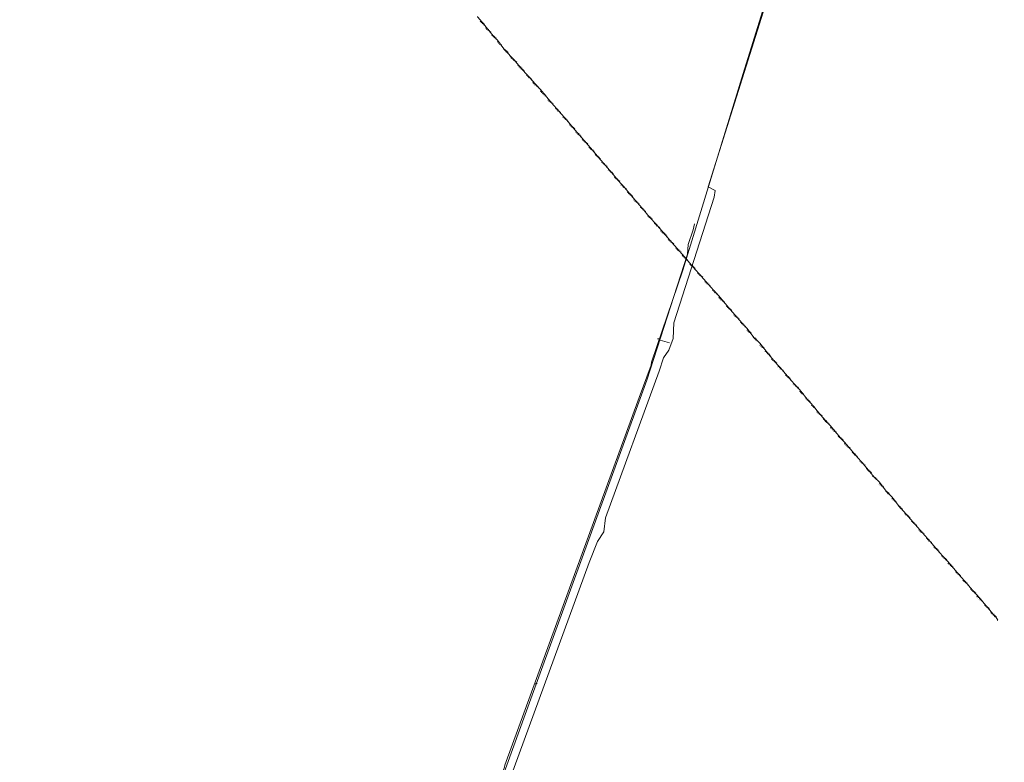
# Model space of a CAD drawing. Header units: metres. Extents: x 153662 to 158457, y 375113 to 377426.
# Tile 11 of 13: x 155513 to 156123, y 376502 to 376963. Entities that reach past the tile are written whole.
import ezdxf
from ezdxf.lldxf.tags import DXFTag

# ---------------------------------------------------------------- set-up
doc = ezdxf.new("R2010")
doc.units = ezdxf.units.M
for name, color, linetype, lineweight, true_color in [('B-OI-KL-BRANDSTOF_Orientatieverzoek_ppspipelines_0000576295-G', 40, 'KL-BRANDSTOF-N', 18, 0xffbf00), ('B-OI-KL-DATA_Orientatieverzoek_Eurofiber_0000560460-G', 3, 'KL-DATA-N', 18, 0x00ff00), ('B-OI-KL-DATA_Orientatieverzoek_KPN_0000546663-G', 3, 'KL-DATA-N', 18, 0x00ff00), ('B-OI-KL-ET_LS_Orientatieverzoek_Enexis_0000729946-G', 190, 'KL-LS-N', 18, 0x7f00ff)]:
    doc.layers.add(name, color=color, linetype=linetype, lineweight=lineweight, true_color=true_color)
doc.styles.get("Standard").update_dxf_attribs({"font": 'simplex.shx'})
tags = doc.linetypes.add('KL-BRANDSTOF-N', pattern='A,4,-0.5,[105,NLCS.SHX,S=0.5,R=0,X=0.75,Y=0],-2,4,-1,["B",Standard,S=1,R=0,X=-0.15,Y=-0.5],-1.5', length=13).pattern_tags.tags
tags[18] = DXFTag(74, 10)
tags = doc.linetypes.add('KL-DATA-N', pattern='A,4,-1,[101,NLCS.SHX,S=0.5,R=0,X=0,Y=0],-1,4,-1,["D",Standard,S=1,R=0,X=-0.25,Y=-0.5],-1.5', length=12.5).pattern_tags.tags
tags[18] = DXFTag(74, 10)
tags = doc.linetypes.add('KL-LS-N', pattern='A,4,-1,[103,NLCS.SHX,S=0.75,R=0,X=0,Y=0],-1,4,-1,["L",Standard,S=1,R=0,X=0,Y=-0.5],-2', length=13).pattern_tags.tags
tags[18] = DXFTag(74, 10)

msp = doc.modelspace()

# ---------------------------------------------------------------- linework, layer by layer
at = {"layer": 'B-OI-KL-BRANDSTOF_Orientatieverzoek_ppspipelines_0000576295-G', "flags": 128}
for points in [[(155803.7618, 376955.7018), (155798.094, 376962.7032), (155796.427, 376964.3702), (155796.7604, 376964.7036)], [(155798.4274, 376961.703), (155798.094, 376961.3696)], [(155798.4274, 376961.703), (155798.4274, 376962.0364)], [(155799.0942, 376961.0362), (155798.7608, 376961.3696), (155798.4274, 376961.703)], [(155799.0942, 376961.0362), (155798.7608, 376960.7028)], [(155799.761, 376960.3694), (155799.4276, 376960.036)], [(155799.761, 376960.3694), (155800.0944, 376960.7028)], [(155800.4278, 376959.7026), (155800.7612, 376960.036)], [(155800.4278, 376959.7026), (155800.4278, 376959.3692)], [(155801.7614, 376957.7022), (155801.428, 376957.3688)], [(155801.7614, 376957.7022), (155801.7614, 376958.0356)], [(155802.4282, 376957.0354), (155802.0948, 376957.3688), (155801.7614, 376957.7022)], [(155802.4282, 376957.0354), (155802.0948, 376956.702)], [(155803.095, 376956.3686), (155802.7616, 376956.0352)], [(155803.095, 376956.3686), (155803.4284, 376956.702)], [(155819.765, 376937.0314), (155812.7636, 376944.6996), (155808.7628, 376950.034), (155806.0956, 376952.7012), (155803.7618, 376955.7018), (155804.0952, 376956.0352)], [(155804.4286, 376955.035), (155804.0952, 376955.3684), (155803.7618, 376955.7018)], [(155804.4286, 376955.035), (155804.762, 376955.3684)], [(155804.4286, 376955.035), (155804.4286, 376954.7016)], [(155805.7622, 376953.0346), (155805.4288, 376952.7012)], [(155806.429, 376952.3678), (155806.0956, 376952.0344)], [(155806.429, 376952.3678), (155806.7624, 376952.7012)], [(155807.0958, 376951.701), (155806.7624, 376951.3676)], [(155807.0958, 376951.701), (155807.4292, 376952.0344)], [(155807.7626, 376951.0342), (155808.096, 376951.3676)], [(155807.7626, 376951.0342), (155807.7626, 376950.7008)], [(155809.0962, 376949.0338), (155809.0962, 376949.3672)], [(155809.0962, 376949.0338), (155808.7628, 376948.7004)], [(155809.763, 376948.367), (155809.4296, 376948.7004), (155809.0962, 376949.0338)], [(155809.763, 376948.367), (155809.4296, 376948.0336)], [(155810.4298, 376947.7002), (155810.0964, 376947.3668)], [(155810.4298, 376947.7002), (155810.7632, 376948.0336)], [(155811.0966, 376947.0334), (155811.43, 376947.3668)], [(155811.0966, 376947.0334), (155811.0966, 376946.7)], [(155813.097, 376944.3662), (155812.7636, 376944.0328)], [(155813.7638, 376943.6994), (155813.4304, 376943.366)], [(155813.7638, 376943.6994), (155814.0972, 376944.0328)], [(155814.4306, 376943.0326), (155814.764, 376943.366)], [(155814.4306, 376943.0326), (155814.0972, 376942.6992)], [(155815.0974, 376942.3658), (155815.4308, 376942.6992)], [(155815.0974, 376942.3658), (155815.0974, 376942.0324)], [(155817.0978, 376939.6986), (155816.7644, 376940.032)], [(155817.0978, 376939.6986), (155816.7644, 376939.3652)], [(155817.0978, 376939.6986), (155817.4312, 376939.6986)], [(155817.7646, 376939.0318), (155817.4312, 376938.6984)], [(155818.4314, 376938.365), (155818.098, 376938.0316)], [(155818.4314, 376938.365), (155818.7648, 376938.6984)], [(155819.0982, 376937.6982), (155818.7648, 376937.3648)], [(155819.0982, 376937.6982), (155819.4316, 376938.0316)], [(155824.4326, 376931.697), (155819.765, 376937.0314), (155820.0984, 376937.3648)], [(155820.4318, 376936.3646), (155820.0984, 376936.698), (155819.765, 376937.0314)], [(155820.4318, 376936.3646), (155820.7652, 376936.698)], [(155820.4318, 376936.3646), (155820.4318, 376936.0312)], [(155821.7654, 376934.3642), (155821.432, 376934.6976)], [(155821.7654, 376934.3642), (155821.432, 376934.0308)], [(155821.7654, 376934.3642), (155822.0988, 376934.3642)], [(155822.4322, 376933.6974), (155822.0988, 376933.364)], [(155823.099, 376933.0306), (155822.7656, 376932.6972)], [(155823.099, 376933.0306), (155823.4324, 376933.364)], [(155823.7658, 376932.3638), (155823.4324, 376932.0304)], [(155823.7658, 376932.3638), (155824.0992, 376932.6972)], [(155829.1002, 376926.3626), (155824.4326, 376931.697), (155824.766, 376932.0304)], [(155825.0994, 376931.0302), (155824.766, 376931.3636), (155824.4326, 376931.697)], [(155825.0994, 376931.0302), (155825.4328, 376931.3636)], [(155825.0994, 376931.0302), (155825.0994, 376930.6968)], [(155827.0998, 376928.363), (155826.7664, 376928.0296)], [(155827.0998, 376928.363), (155827.0998, 376928.6964)], [(155827.7666, 376927.6962), (155827.4332, 376928.0296), (155827.0998, 376928.363)], [(155827.7666, 376927.6962), (155827.4332, 376927.3628)], [(155828.4334, 376927.0294), (155828.1, 376926.696)], [(155828.4334, 376927.0294), (155828.7668, 376927.3628)], [(155833.7678, 376921.0282), (155829.1002, 376926.3626), (155829.4336, 376926.696)], [(155829.767, 376925.6958), (155829.4336, 376926.0292), (155829.1002, 376926.3626)], [(155829.767, 376925.6958), (155830.1004, 376926.0292)], [(155829.767, 376925.6958), (155829.767, 376925.3624)], [(155831.1006, 376923.6954), (155830.7672, 376924.0288)], [(155831.1006, 376923.6954), (155830.7672, 376923.362)], [(155831.1006, 376923.6954), (155831.434, 376923.6954)], [(155831.7674, 376923.0286), (155831.434, 376922.6952)], [(155832.4342, 376922.3618), (155832.1008, 376922.0284)], [(155832.4342, 376922.3618), (155832.7676, 376922.6952)], [(155833.101, 376921.695), (155832.7676, 376921.3616)], [(155833.101, 376921.695), (155833.4344, 376922.0284)], [(155842.4362, 376911.0262), (155835.4348, 376919.3612), (155833.7678, 376921.0282), (155834.1012, 376921.3616)], [(155834.4346, 376920.3614), (155834.1012, 376920.6948), (155833.7678, 376921.0282)], [(155834.4346, 376920.3614), (155834.768, 376920.6948)], [(155834.4346, 376920.3614), (155834.4346, 376920.028)], [(155835.7682, 376918.361), (155835.4348, 376918.0276)], [(155835.7682, 376918.361), (155835.7682, 376918.6944)], [(155836.435, 376917.6942), (155836.1016, 376918.0276), (155835.7682, 376918.361)], [(155836.435, 376917.6942), (155836.1016, 376917.3608)], [(155837.1018, 376917.0274), (155836.7684, 376916.694)], [(155837.1018, 376917.0274), (155837.4352, 376917.3608)], [(155837.7686, 376916.3606), (155837.4352, 376916.0272)], [(155837.7686, 376916.3606), (155838.102, 376916.694)], [(155838.4354, 376915.6938), (155838.7688, 376916.0272)], [(155838.4354, 376915.6938), (155838.4354, 376915.3604)], [(155840.4358, 376913.0266), (155840.1024, 376912.6932)], [(155840.4358, 376913.0266), (155840.4358, 376913.36)], [(155841.1026, 376912.3598), (155840.7692, 376912.6932), (155840.4358, 376913.0266)], [(155841.1026, 376912.3598), (155840.7692, 376912.0264)], [(155841.7694, 376911.693), (155841.436, 376911.3596)], [(155841.7694, 376911.693), (155842.1028, 376912.0264)], [(155847.1038, 376905.6918), (155842.4362, 376911.0262), (155842.7696, 376911.3596)], [(155843.103, 376910.3594), (155842.7696, 376910.6928), (155842.4362, 376911.0262)], [(155843.103, 376910.3594), (155843.4364, 376910.6928)], [(155843.103, 376910.3594), (155843.103, 376910.026)], [(155845.1034, 376907.6922), (155844.77, 376907.3588)], [(155845.7702, 376907.0254), (155845.4368, 376906.692)], [(155845.7702, 376907.0254), (155846.1036, 376907.3588)], [(155846.437, 376906.3586), (155846.7704, 376906.692)], [(155846.437, 376906.3586), (155846.1036, 376906.0252)], [(155851.7714, 376900.3574), (155847.1038, 376905.6918), (155847.4372, 376906.0252)], [(155847.7706, 376905.025), (155847.4372, 376905.3584), (155847.1038, 376905.6918)], [(155847.7706, 376905.025), (155848.104, 376905.3584)], [(155847.7706, 376905.025), (155847.7706, 376904.6916)], [(155849.771, 376902.3578), (155849.4376, 376902.0244)], [(155850.4378, 376901.691), (155850.1044, 376901.3576)], [(155850.4378, 376901.691), (155850.7712, 376902.0244)], [(155851.1046, 376901.0242), (155850.7712, 376900.6908)], [(155851.1046, 376901.0242), (155851.438, 376901.3576)], [(155855.7722, 376895.6898), (155851.7714, 376900.3574), (155852.1048, 376900.6908)], [(155852.4382, 376899.6906), (155852.1048, 376900.024), (155851.7714, 376900.3574)], [(155852.4382, 376899.6906), (155852.7716, 376900.024)], [(155852.4382, 376899.6906), (155852.4382, 376899.3572)], [(155853.7718, 376897.6902), (155853.4384, 376898.0236)], [(155853.7718, 376897.6902), (155853.4384, 376897.3568)], [(155853.7718, 376897.6902), (155854.1052, 376897.6902)], [(155854.4386, 376897.0234), (155854.1052, 376896.69)], [(155855.1054, 376896.3566), (155854.772, 376896.0232)], [(155855.1054, 376896.3566), (155855.4388, 376896.69)], [(155859.773, 376891.0222), (155855.7722, 376895.6898), (155856.1056, 376896.0232)], [(155856.439, 376895.023), (155856.1056, 376895.3564), (155855.7722, 376895.6898)], [(155856.439, 376895.023), (155856.7724, 376895.3564)], [(155856.439, 376895.023), (155856.439, 376894.6896)], [(155857.7726, 376893.0226), (155857.4392, 376893.356)], [(155857.7726, 376893.0226), (155857.4392, 376892.6892)], [(155857.7726, 376893.0226), (155858.106, 376893.0226)], [(155858.4394, 376892.3558), (155858.106, 376892.0224)], [(155859.1062, 376891.689), (155858.7728, 376891.3556)], [(155859.1062, 376891.689), (155859.4396, 376892.0224)], [(155863.7738, 376886.3546), (155859.773, 376891.0222), (155860.1064, 376891.3556)], [(155860.4398, 376890.3554), (155860.1064, 376890.6888), (155859.773, 376891.0222)], [(155860.4398, 376890.3554), (155860.7732, 376890.6888)], [(155860.4398, 376890.3554), (155860.4398, 376890.022)], [(155861.7734, 376888.355), (155861.44, 376888.0216)], [(155861.7734, 376888.355), (155861.7734, 376888.6884)], [(155862.4402, 376887.6882), (155862.1068, 376888.0216), (155861.7734, 376888.355)], [(155862.4402, 376887.6882), (155862.1068, 376887.3548)], [(155863.107, 376887.0214), (155862.7736, 376886.688)], [(155863.107, 376887.0214), (155863.4404, 376887.3548)], [(155867.7746, 376881.687), (155863.7738, 376886.3546), (155864.1072, 376886.688)], [(155864.4406, 376885.6878), (155864.1072, 376886.0212), (155863.7738, 376886.3546)], [(155864.4406, 376885.6878), (155864.774, 376886.0212)], [(155864.4406, 376885.6878), (155864.4406, 376885.3544)], [(155865.7742, 376883.6874), (155865.4408, 376883.354)], [(155865.7742, 376883.6874), (155865.7742, 376884.0208)], [(155866.441, 376883.0206), (155866.1076, 376883.354), (155865.7742, 376883.6874)], [(155866.441, 376883.0206), (155866.1076, 376882.6872)], [(155867.1078, 376882.3538), (155866.7744, 376882.0204)], [(155867.1078, 376882.3538), (155867.4412, 376882.6872)], [(155871.7754, 376877.0194), (155867.7746, 376881.687), (155868.108, 376882.0204)], [(155868.4414, 376881.0202), (155868.108, 376881.3536), (155867.7746, 376881.687)], [(155868.4414, 376881.0202), (155868.7748, 376881.3536)], [(155868.4414, 376881.0202), (155868.4414, 376880.6868)], [(155869.775, 376879.0198), (155869.4416, 376878.6864)], [(155869.775, 376879.0198), (155869.775, 376879.3532)], [(155870.4418, 376878.353), (155870.1084, 376878.6864), (155869.775, 376879.0198)], [(155870.4418, 376878.353), (155870.1084, 376878.0196)], [(155871.1086, 376877.6862), (155870.7752, 376877.3528)], [(155871.1086, 376877.6862), (155871.442, 376878.0196)], [(155875.7762, 376872.3518), (155871.7754, 376877.0194), (155872.1088, 376877.3528)], [(155872.4422, 376876.3526), (155872.1088, 376876.686), (155871.7754, 376877.0194)], [(155872.4422, 376876.3526), (155872.7756, 376876.686)], [(155872.4422, 376876.3526), (155872.4422, 376876.0192)], [(155873.7758, 376874.3522), (155873.4424, 376874.0188)], [(155873.7758, 376874.3522), (155873.7758, 376874.6856)], [(155874.4426, 376873.6854), (155874.1092, 376874.0188), (155873.7758, 376874.3522)], [(155874.4426, 376873.6854), (155874.1092, 376873.352)], [(155875.1094, 376873.0186), (155874.776, 376872.6852)], [(155875.1094, 376873.0186), (155875.4428, 376873.352)], [(155879.777, 376867.6842), (155875.7762, 376872.3518), (155876.1096, 376872.6852)], [(155876.443, 376871.685), (155876.1096, 376872.0184), (155875.7762, 376872.3518)], [(155876.443, 376871.685), (155876.7764, 376872.0184)], [(155876.443, 376871.685), (155876.443, 376871.3516)], [(155877.7766, 376869.6846), (155877.7766, 376870.018)], [(155877.7766, 376869.6846), (155877.4432, 376869.3512)], [(155878.4434, 376869.0178), (155878.11, 376869.3512), (155877.7766, 376869.6846)], [(155878.4434, 376869.0178), (155878.11, 376868.6844)], [(155879.1102, 376868.351), (155878.7768, 376868.0176)], [(155879.1102, 376868.351), (155879.4436, 376868.6844)], [(155883.7778, 376863.0166), (155879.777, 376867.6842), (155880.1104, 376868.0176)], [(155880.4438, 376867.0174), (155880.1104, 376867.3508), (155879.777, 376867.6842)], [(155880.4438, 376867.0174), (155880.7772, 376867.3508)], [(155880.4438, 376867.0174), (155880.4438, 376866.684)], [(155881.7774, 376865.017), (155881.444, 376864.6836)], [(155881.7774, 376865.017), (155881.7774, 376865.3504)], [(155882.4442, 376864.3502), (155882.1108, 376864.6836), (155881.7774, 376865.017)], [(155882.4442, 376864.3502), (155882.1108, 376864.0168)], [(155883.111, 376863.6834), (155883.4444, 376864.0168)], [(155883.111, 376863.6834), (155882.7776, 376863.35)], [(155887.7786, 376858.349), (155883.7778, 376863.0166), (155884.1112, 376863.35)], [(155884.4446, 376862.3498), (155884.1112, 376862.6832), (155883.7778, 376863.0166)], [(155884.4446, 376862.3498), (155884.778, 376862.6832)], [(155884.4446, 376862.3498), (155884.4446, 376862.0164)], [(155885.7782, 376860.3494), (155885.4448, 376860.016)], [(155885.7782, 376860.3494), (155885.7782, 376860.6828)], [(155886.445, 376859.6826), (155886.1116, 376860.016), (155885.7782, 376860.3494)], [(155886.445, 376859.6826), (155886.1116, 376859.3492)], [(155887.1118, 376859.0158), (155886.7784, 376858.6824)], [(155887.1118, 376859.0158), (155887.4452, 376859.3492)], [(155891.7794, 376853.6814), (155887.7786, 376858.349), (155888.112, 376858.6824)], [(155888.4454, 376857.6822), (155888.112, 376858.0156), (155887.7786, 376858.349)], [(155888.4454, 376857.6822), (155888.7788, 376858.0156)], [(155888.4454, 376857.6822), (155888.4454, 376857.3488)], [(155889.779, 376855.6818), (155889.4456, 376855.3484)], [(155889.779, 376855.6818), (155889.779, 376856.0152)], [(155890.4458, 376855.015), (155890.1124, 376855.3484), (155889.779, 376855.6818)], [(155890.4458, 376855.015), (155890.1124, 376854.6816)], [(155891.1126, 376854.3482), (155890.7792, 376854.0148)], [(155891.1126, 376854.3482), (155891.446, 376854.6816)], [(155895.7802, 376849.0138), (155891.7794, 376853.6814), (155892.1128, 376854.0148)], [(155892.4462, 376853.0146), (155892.1128, 376853.348), (155891.7794, 376853.6814)], [(155892.4462, 376853.0146), (155892.7796, 376853.348)], [(155892.4462, 376853.0146), (155892.4462, 376852.6812)], [(155893.7798, 376851.0142), (155893.4464, 376851.3476)], [(155893.7798, 376851.0142), (155893.4464, 376850.6808)], [(155893.7798, 376851.0142), (155894.1132, 376851.0142)], [(155894.4466, 376850.3474), (155894.1132, 376850.014)], [(155895.1134, 376849.6806), (155894.78, 376849.3472)], [(155895.1134, 376849.6806), (155895.4468, 376850.014)], [(155899.781, 376844.3462), (155895.7802, 376849.0138), (155896.1136, 376849.3472)], [(155896.447, 376848.347), (155896.1136, 376848.6804), (155895.7802, 376849.0138)], [(155896.447, 376848.347), (155896.7804, 376848.6804)], [(155896.447, 376848.347), (155896.447, 376848.0136)], [(155897.7806, 376846.3466), (155897.4472, 376846.68)], [(155897.7806, 376846.3466), (155897.4472, 376846.0132)], [(155897.7806, 376846.3466), (155898.114, 376846.3466)], [(155898.4474, 376845.6798), (155898.114, 376845.3464)], [(155899.1142, 376845.013), (155898.7808, 376844.6796)], [(155899.1142, 376845.013), (155899.4476, 376845.3464)], [(155908.4494, 376834.3442), (155902.1148, 376841.3456), (155899.781, 376844.3462), (155900.1144, 376844.6796)], [(155900.4478, 376843.6794), (155900.1144, 376844.0128), (155899.781, 376844.3462)], [(155900.4478, 376843.6794), (155900.7812, 376844.0128)], [(155900.4478, 376843.6794), (155900.4478, 376843.346)], [(155902.4482, 376841.0122), (155902.1148, 376840.6788)], [(155903.115, 376840.3454), (155902.7816, 376840.012)], [(155903.115, 376840.3454), (155903.4484, 376840.6788)], [(155903.7818, 376839.6786), (155903.4484, 376839.3452)], [(155903.7818, 376839.6786), (155904.1152, 376840.012)], [(155904.4486, 376839.0118), (155904.782, 376839.3452)], [(155904.4486, 376839.0118), (155904.4486, 376838.6784)], [(155906.449, 376836.3446), (155906.1156, 376836.0112)], [(155907.1158, 376835.6778), (155906.7824, 376835.3444)], [(155907.1158, 376835.6778), (155907.4492, 376836.0112)], [(155907.7826, 376835.011), (155907.4492, 376834.6776)], [(155907.7826, 376835.011), (155908.116, 376835.3444)], [(155913.117, 376829.0098), (155908.4494, 376834.3442), (155908.7828, 376834.6776)], [(155909.1162, 376833.6774), (155908.7828, 376834.0108), (155908.4494, 376834.3442)], [(155909.1162, 376833.6774), (155909.4496, 376834.0108)], [(155909.1162, 376833.6774), (155909.1162, 376833.344)], [(155910.4498, 376831.677), (155910.1164, 376832.0104)], [(155910.4498, 376831.677), (155910.1164, 376831.3436)], [(155910.4498, 376831.677), (155910.7832, 376831.677)], [(155911.1166, 376831.0102), (155910.7832, 376830.6768)], [(155911.7834, 376830.3434), (155911.45, 376830.01)], [(155911.7834, 376830.3434), (155912.1168, 376830.6768)], [(155912.4502, 376829.6766), (155912.1168, 376829.3432)], [(155912.4502, 376829.6766), (155912.7836, 376830.01)], [(155917.1178, 376824.3422), (155913.117, 376829.0098), (155913.4504, 376829.3432)], [(155913.7838, 376828.343), (155913.4504, 376828.6764), (155913.117, 376829.0098)], [(155913.7838, 376828.343), (155914.1172, 376828.6764)], [(155913.7838, 376828.343), (155913.7838, 376828.0096)], [(155915.1174, 376826.3426), (155914.784, 376826.0092)], [(155915.1174, 376826.3426), (155915.1174, 376826.676)], [(155915.7842, 376825.6758), (155915.4508, 376826.0092), (155915.1174, 376826.3426)], [(155915.7842, 376825.6758), (155915.4508, 376825.3424)], [(155916.451, 376825.009), (155916.1176, 376824.6756)], [(155916.451, 376825.009), (155916.7844, 376825.3424)], [(155921.7854, 376819.0078), (155917.1178, 376824.3422), (155917.4512, 376824.6756)], [(155917.7846, 376823.6754), (155917.4512, 376824.0088), (155917.1178, 376824.3422)], [(155917.7846, 376823.6754), (155918.118, 376824.0088)], [(155917.7846, 376823.6754), (155917.7846, 376823.342)], [(155919.785, 376821.0082), (155919.4516, 376820.6748)], [(155919.785, 376821.0082), (155919.785, 376821.3416)], [(155920.4518, 376820.3414), (155920.1184, 376820.6748), (155919.785, 376821.0082)], [(155920.4518, 376820.3414), (155920.1184, 376820.008)], [(155921.1186, 376819.6746), (155920.7852, 376819.3412)], [(155921.1186, 376819.6746), (155921.452, 376820.008)], [(155930.4538, 376809.0058), (155923.4524, 376817.3408), (155921.7854, 376819.0078), (155922.1188, 376819.3412)], [(155922.4522, 376818.341), (155922.1188, 376818.6744), (155921.7854, 376819.0078)], [(155922.4522, 376818.341), (155922.7856, 376818.6744)], [(155922.4522, 376818.341), (155922.4522, 376818.0076)], [(155923.7858, 376816.3406), (155923.4524, 376816.674)], [(155923.7858, 376816.3406), (155923.4524, 376816.0072)], [(155923.7858, 376816.3406), (155924.1192, 376816.3406)], [(155924.4526, 376815.6738), (155924.1192, 376815.3404)], [(155925.1194, 376815.007), (155924.786, 376814.6736)], [(155925.1194, 376815.007), (155925.4528, 376815.3404)], [(155925.7862, 376814.3402), (155925.4528, 376814.0068)], [(155925.7862, 376814.3402), (155926.1196, 376814.6736)], [(155926.453, 376813.6734), (155926.7864, 376814.0068)], [(155926.453, 376813.6734), (155926.453, 376813.34)], [(155928.4534, 376811.0062), (155928.12, 376810.6728)], [(155928.4534, 376811.0062), (155928.4534, 376811.3396)], [(155929.1202, 376810.3394), (155928.7868, 376810.6728), (155928.4534, 376811.0062)], [(155929.1202, 376810.3394), (155928.7868, 376810.006)], [(155929.787, 376809.6726), (155929.4536, 376809.3392)], [(155929.787, 376809.6726), (155930.1204, 376810.006)], [(155935.1214, 376803.6714), (155930.4538, 376809.0058), (155930.7872, 376809.3392)], [(155931.1206, 376808.339), (155930.7872, 376808.6724), (155930.4538, 376809.0058)], [(155931.1206, 376808.339), (155931.454, 376808.6724)], [(155931.1206, 376808.339), (155931.1206, 376808.0056)], [(155933.121, 376805.6718), (155932.7876, 376805.3384)], [(155933.121, 376805.6718), (155933.121, 376806.0052)], [(155933.7878, 376805.005), (155933.4544, 376805.3384), (155933.121, 376805.6718)], [(155933.7878, 376805.005), (155933.4544, 376804.6716)], [(155934.4546, 376804.3382), (155934.1212, 376804.0048)], [(155934.4546, 376804.3382), (155934.788, 376804.6716)], [(155939.789, 376798.337), (155935.1214, 376803.6714), (155935.4548, 376804.0048)], [(155935.7882, 376803.0046), (155935.4548, 376803.338), (155935.1214, 376803.6714)], [(155935.7882, 376803.0046), (155936.1216, 376803.338)], [(155935.7882, 376803.0046), (155935.7882, 376802.6712)], [(155937.7886, 376800.3374), (155937.4552, 376800.004)], [(155937.7886, 376800.3374), (155937.7886, 376800.6708)], [(155938.4554, 376799.6706), (155938.122, 376800.004), (155937.7886, 376800.3374)], [(155938.4554, 376799.6706), (155938.122, 376799.3372)], [(155939.1222, 376799.0038), (155938.7888, 376798.6704)], [(155939.1222, 376799.0038), (155939.4556, 376799.3372)], [(155944.4566, 376793.0026), (155939.789, 376798.337), (155940.1224, 376798.6704)], [(155940.4558, 376797.6702), (155940.1224, 376798.0036), (155939.789, 376798.337)], [(155940.4558, 376797.6702), (155940.7892, 376798.0036)], [(155940.4558, 376797.6702), (155940.4558, 376797.3368)], [(155942.4562, 376795.003), (155942.1228, 376794.6696)], [(155943.123, 376794.3362), (155942.7896, 376794.0028)], [(155943.123, 376794.3362), (155943.4564, 376794.6696)], [(155943.7898, 376793.6694), (155943.4564, 376793.336)], [(155943.7898, 376793.6694), (155944.1232, 376794.0028)], [(155953.125, 376783.0006), (155946.1236, 376791.3356), (155944.4566, 376793.0026), (155944.79, 376793.336)], [(155945.1234, 376792.3358), (155944.79, 376792.6692), (155944.4566, 376793.0026)], [(155945.1234, 376792.3358), (155945.4568, 376792.6692)], [(155945.1234, 376792.3358), (155945.1234, 376792.0024)], [(155946.457, 376790.3354), (155946.1236, 376790.6688)], [(155946.457, 376790.3354), (155946.1236, 376790.002)], [(155946.457, 376790.3354), (155946.7904, 376790.3354)], [(155947.1238, 376789.6686), (155946.7904, 376789.3352)], [(155947.7906, 376789.0018), (155947.4572, 376788.6684)], [(155947.7906, 376789.0018), (155948.124, 376789.3352)], [(155948.4574, 376788.335), (155948.124, 376788.0016)], [(155948.4574, 376788.335), (155948.7908, 376788.6684)], [(155949.1242, 376787.6682), (155949.4576, 376788.0016)], [(155949.1242, 376787.6682), (155949.1242, 376787.3348)], [(155951.1246, 376785.001), (155950.7912, 376784.6676)], [(155951.1246, 376785.001), (155951.1246, 376785.3344)], [(155951.7914, 376784.3342), (155951.458, 376784.6676), (155951.1246, 376785.001)], [(155951.7914, 376784.3342), (155951.458, 376784.0008)], [(155952.4582, 376783.6674), (155952.1248, 376783.334)], [(155952.4582, 376783.6674), (155952.7916, 376784.0008)], [(155957.7926, 376777.6662), (155953.125, 376783.0006), (155953.4584, 376783.334)], [(155953.7918, 376782.3338), (155953.4584, 376782.6672), (155953.125, 376783.0006)], [(155953.7918, 376782.3338), (155954.1252, 376782.6672)], [(155953.7918, 376782.3338), (155953.7918, 376782.0004)], [(155955.7922, 376779.6666), (155955.4588, 376779.3332)], [(155955.7922, 376779.6666), (155955.7922, 376780)], [(155956.459, 376778.9998), (155956.1256, 376779.3332), (155955.7922, 376779.6666)], [(155956.459, 376778.9998), (155956.1256, 376778.6664)], [(155957.1258, 376778.333), (155956.7924, 376777.9996)], [(155957.1258, 376778.333), (155957.4592, 376778.6664)], [(155961.7934, 376772.9986), (155957.7926, 376777.6662), (155958.126, 376777.9996)], [(155958.4594, 376776.9994), (155958.126, 376777.3328), (155957.7926, 376777.6662)], [(155958.4594, 376776.9994), (155958.7928, 376777.3328)], [(155958.4594, 376776.9994), (155958.4594, 376776.666)], [(155959.793, 376774.999), (155959.4596, 376774.6656)], [(155959.793, 376774.999), (155959.793, 376775.3324)], [(155960.4598, 376774.3322), (155960.1264, 376774.6656), (155959.793, 376774.999)], [(155960.4598, 376774.3322), (155960.1264, 376773.9988)], [(155961.1266, 376773.6654), (155960.7932, 376773.332)], [(155961.1266, 376773.6654), (155961.46, 376773.9988)], [(155977.1298, 376754.995), (155971.462, 376761.9964), (155968.128, 376765.3304), (155963.4604, 376771.3316), (155961.7934, 376772.9986), (155962.1268, 376773.332)], [(155962.4602, 376772.3318), (155962.1268, 376772.6652), (155961.7934, 376772.9986)], [(155962.4602, 376772.3318), (155962.7936, 376772.6652)], [(155962.4602, 376772.3318), (155962.4602, 376771.9984)], [(155963.7938, 376770.3314), (155963.4604, 376769.998)], [(155963.7938, 376770.3314), (155963.7938, 376770.6648)], [(155964.4606, 376769.6646), (155964.1272, 376769.998), (155963.7938, 376770.3314)], [(155964.4606, 376769.6646), (155964.1272, 376769.3312)], [(155965.1274, 376768.9978), (155964.794, 376768.6644)], [(155965.1274, 376768.9978), (155965.4608, 376769.3312)], [(155965.7942, 376768.331), (155966.1276, 376768.6644)], [(155965.7942, 376768.331), (155965.7942, 376767.9976)], [(155967.7946, 376765.6638), (155967.4612, 376765.3304)], [(155968.4614, 376764.997), (155968.128, 376764.6636)], [(155968.4614, 376764.997), (155968.7948, 376765.3304)], [(155969.1282, 376764.3302), (155968.7948, 376763.9968)], [(155969.1282, 376764.3302), (155969.4616, 376764.6636)], [(155969.795, 376763.6634), (155970.1284, 376763.9968)], [(155969.795, 376763.6634), (155969.795, 376763.33)], [(155971.7954, 376760.9962), (155971.462, 376760.6628)], [(155972.4622, 376760.3294), (155972.1288, 376759.996)], [(155972.4622, 376760.3294), (155972.7956, 376760.6628)], [(155973.129, 376759.6626), (155973.4624, 376759.996)], [(155973.129, 376759.6626), (155972.7956, 376759.3292)], [(155973.7958, 376758.9958), (155974.1292, 376759.3292)], [(155973.7958, 376758.9958), (155973.7958, 376758.6624)], [(155975.1294, 376756.9954), (155974.796, 376757.3288)], [(155975.1294, 376756.9954), (155974.796, 376756.662)], [(155975.1294, 376756.9954), (155975.4628, 376756.9954)], [(155975.7962, 376756.3286), (155975.4628, 376755.9952)], [(155976.463, 376755.6618), (155976.1296, 376755.3284)], [(155976.463, 376755.6618), (155976.7964, 376755.9952)], [(155981.1306, 376750.3274), (155977.1298, 376754.995), (155977.4632, 376755.3284)], [(155977.7966, 376754.3282), (155977.4632, 376754.6616), (155977.1298, 376754.995)], [(155977.7966, 376754.3282), (155978.13, 376754.6616)], [(155977.7966, 376754.3282), (155977.7966, 376753.9948)], [(155979.1302, 376752.3278), (155978.7968, 376751.9944)], [(155979.1302, 376752.3278), (155979.1302, 376752.6612)], [(155979.797, 376751.661), (155979.4636, 376751.9944), (155979.1302, 376752.3278)], [(155979.797, 376751.661), (155979.4636, 376751.3276)], [(155980.4638, 376750.9942), (155980.1304, 376750.6608)], [(155980.4638, 376750.9942), (155980.7972, 376751.3276)], [(155985.1314, 376745.6598), (155981.1306, 376750.3274), (155981.464, 376750.6608)], [(155981.7974, 376749.6606), (155981.464, 376749.994), (155981.1306, 376750.3274)], [(155981.7974, 376749.6606), (155982.1308, 376749.994)], [(155981.7974, 376749.6606), (155981.7974, 376749.3272)], [(155983.131, 376747.6602), (155983.131, 376747.9936)], [(155983.131, 376747.6602), (155982.7976, 376747.3268)], [(155983.7978, 376746.9934), (155983.4644, 376747.3268), (155983.131, 376747.6602)], [(155983.7978, 376746.9934), (155983.4644, 376746.66)], [(155984.4646, 376746.3266), (155984.1312, 376745.9932)], [(155984.4646, 376746.3266), (155984.798, 376746.66)], [(155989.799, 376740.3254), (155985.1314, 376745.6598), (155985.4648, 376745.9932)], [(155985.7982, 376744.993), (155985.4648, 376745.3264), (155985.1314, 376745.6598)], [(155985.7982, 376744.993), (155986.1316, 376745.3264)], [(155985.7982, 376744.993), (155985.7982, 376744.6596)], [(155987.7986, 376742.3258), (155987.4652, 376741.9924)], [(155987.7986, 376742.3258), (155987.7986, 376742.6592)], [(155988.4654, 376741.659), (155988.132, 376741.9924), (155987.7986, 376742.3258)], [(155988.4654, 376741.659), (155988.132, 376741.3256)], [(155989.1322, 376740.9922), (155988.7988, 376740.6588)], [(155989.1322, 376740.9922), (155989.4656, 376741.3256)], [(155994.4666, 376734.991), (155989.799, 376740.3254), (155990.1324, 376740.6588)], [(155990.4658, 376739.6586), (155990.1324, 376739.992), (155989.799, 376740.3254)], [(155990.4658, 376739.6586), (155990.7992, 376739.992)], [(155990.4658, 376739.6586), (155990.4658, 376739.3252)], [(155992.4662, 376736.9914), (155992.1328, 376736.658)], [(155992.4662, 376736.9914), (155992.4662, 376737.3248)], [(155993.133, 376736.3246), (155992.7996, 376736.658), (155992.4662, 376736.9914)], [(155993.133, 376736.3246), (155992.7996, 376735.9912)], [(155993.7998, 376735.6578), (155993.4664, 376735.3244)], [(155993.7998, 376735.6578), (155994.1332, 376735.9912)], [(156001.8014, 376726.3226), (155996.1336, 376733.324), (155994.4666, 376734.991), (155994.8, 376735.3244)], [(155995.1334, 376734.3242), (155994.8, 376734.6576), (155994.4666, 376734.991)], [(155995.1334, 376734.3242), (155995.4668, 376734.6576)], [(155995.1334, 376734.3242), (155995.1334, 376733.9908)], [(155996.467, 376732.3238), (155996.1336, 376731.9904)], [(155996.467, 376732.3238), (155996.467, 376732.6572)], [(155997.1338, 376731.657), (155996.8004, 376731.9904), (155996.467, 376732.3238)], [(155997.1338, 376731.657), (155996.8004, 376731.3236)], [(155997.8006, 376730.9902), (155997.4672, 376730.6568)], [(155997.8006, 376730.9902), (155998.134, 376731.3236)], [(155998.4674, 376730.3234), (155998.8008, 376730.6568)], [(155998.4674, 376730.3234), (155998.4674, 376729.99)], [(156000.4678, 376727.6562), (156000.1344, 376727.3228)], [(156001.1346, 376726.9894), (156000.8012, 376726.656)], [(156001.1346, 376726.9894), (156001.468, 376727.3228)], [(156009.1362, 376717.6542), (156003.4684, 376724.6556), (156001.8014, 376726.3226), (156002.1348, 376726.656)], [(156002.4682, 376725.6558), (156002.1348, 376725.9892), (156001.8014, 376726.3226)], [(156002.4682, 376725.6558), (156002.8016, 376725.9892)], [(156002.4682, 376725.6558), (156002.4682, 376725.3224)], [(156003.8018, 376723.6554), (156003.4684, 376723.322)], [(156003.8018, 376723.6554), (156003.8018, 376723.9888)], [(156004.4686, 376722.9886), (156004.1352, 376723.322), (156003.8018, 376723.6554)], [(156004.4686, 376722.9886), (156004.1352, 376722.6552)], [(156005.1354, 376722.3218), (156004.802, 376721.9884)], [(156005.1354, 376722.3218), (156005.4688, 376722.6552)], [(156005.8022, 376721.655), (156006.1356, 376721.9884)], [(156005.8022, 376721.655), (156005.8022, 376721.3216)], [(156007.1358, 376719.6546), (156006.8024, 376719.3212)], [(156007.1358, 376719.6546), (156007.1358, 376719.988)], [(156007.8026, 376718.9878), (156007.4692, 376719.3212), (156007.1358, 376719.6546)], [(156007.8026, 376718.9878), (156007.4692, 376718.6544)], [(156008.4694, 376718.321), (156008.136, 376717.9876)], [(156008.4694, 376718.321), (156008.8028, 376718.6544)], [(156013.8038, 376712.3198), (156009.1362, 376717.6542), (156009.4696, 376717.9876)], [(156009.803, 376716.9874), (156009.4696, 376717.3208), (156009.1362, 376717.6542)], [(156009.803, 376716.9874), (156010.1364, 376717.3208)], [(156009.803, 376716.9874), (156009.803, 376716.654)], [(156011.1366, 376714.987), (156010.8032, 376715.3204)], [(156011.1366, 376714.987), (156010.8032, 376714.6536)], [(156011.1366, 376714.987), (156011.47, 376714.987)], [(156011.8034, 376714.3202), (156011.47, 376713.9868)], [(156012.4702, 376713.6534), (156012.1368, 376713.32)], [(156012.4702, 376713.6534), (156012.8036, 376713.9868)], [(156013.137, 376712.9866), (156012.8036, 376712.6532)], [(156013.137, 376712.9866), (156013.4704, 376713.32)], [(156022.4722, 376702.3178), (156015.4708, 376710.6528), (156013.8038, 376712.3198), (156014.1372, 376712.6532)], [(156014.4706, 376711.653), (156014.1372, 376711.9864), (156013.8038, 376712.3198)], [(156014.4706, 376711.653), (156014.804, 376711.9864)], [(156014.4706, 376711.653), (156014.4706, 376711.3196)], [(156015.8042, 376709.6526), (156015.4708, 376709.986)], [(156015.8042, 376709.6526), (156015.4708, 376709.3192)], [(156015.8042, 376709.6526), (156016.1376, 376709.6526)], [(156016.471, 376708.9858), (156016.1376, 376708.6524)], [(156017.1378, 376708.319), (156016.8044, 376707.9856)], [(156017.1378, 376708.319), (156017.4712, 376708.6524)], [(156017.8046, 376707.6522), (156017.4712, 376707.3188)], [(156017.8046, 376707.6522), (156018.138, 376707.9856)], [(156018.4714, 376706.9854), (156018.8048, 376707.3188)], [(156018.4714, 376706.9854), (156018.4714, 376706.652)], [(156020.4718, 376704.3182), (156020.1384, 376703.9848)], [(156020.4718, 376704.3182), (156020.4718, 376704.6516)], [(156021.1386, 376703.6514), (156020.8052, 376703.9848), (156020.4718, 376704.3182)], [(156021.1386, 376703.6514), (156020.8052, 376703.318)], [(156021.8054, 376702.9846), (156021.472, 376702.6512)], [(156021.8054, 376702.9846), (156022.1388, 376703.318)], [(156031.1406, 376692.3158), (156024.1392, 376700.6508), (156022.4722, 376702.3178), (156022.8056, 376702.6512)], [(156023.139, 376701.651), (156022.8056, 376701.9844), (156022.4722, 376702.3178)], [(156023.139, 376701.651), (156023.4724, 376701.9844)], [(156023.139, 376701.651), (156023.139, 376701.3176)], [(156024.4726, 376699.6506), (156024.1392, 376699.984)], [(156024.4726, 376699.6506), (156024.1392, 376699.3172)], [(156024.4726, 376699.6506), (156024.806, 376699.6506)], [(156025.1394, 376698.9838), (156024.806, 376698.6504)], [(156025.8062, 376698.317), (156025.4728, 376697.9836)], [(156025.8062, 376698.317), (156026.1396, 376698.6504)], [(156026.473, 376697.6502), (156026.1396, 376697.3168)], [(156026.473, 376697.6502), (156026.8064, 376697.9836)], [(156027.1398, 376696.9834), (156027.4732, 376697.3168)], [(156027.1398, 376696.9834), (156027.1398, 376696.65)], [(156029.1402, 376694.3162), (156028.8068, 376693.9828)], [(156029.1402, 376694.3162), (156029.1402, 376694.6496)], [(156029.807, 376693.6494), (156029.4736, 376693.9828), (156029.1402, 376694.3162)], [(156029.807, 376693.6494), (156029.4736, 376693.316)], [(156030.4738, 376692.9826), (156030.1404, 376692.6492)], [(156030.4738, 376692.9826), (156030.8072, 376693.316)], [(156035.8082, 376686.9814), (156031.1406, 376692.3158), (156031.474, 376692.6492)], [(156031.8074, 376691.649), (156031.474, 376691.9824), (156031.1406, 376692.3158)], [(156031.8074, 376691.649), (156032.1408, 376691.9824)], [(156031.8074, 376691.649), (156031.8074, 376691.3156)], [(156033.8078, 376688.9818), (156033.4744, 376688.6484)], [(156034.4746, 376688.315), (156034.1412, 376687.9816)], [(156034.4746, 376688.315), (156034.808, 376688.6484)], [(156035.1414, 376687.6482), (156034.808, 376687.3148)], [(156035.1414, 376687.6482), (156035.4748, 376687.9816)], [(156039.809, 376682.3138), (156035.8082, 376686.9814), (156036.1416, 376687.3148)], [(156036.475, 376686.3146), (156036.1416, 376686.648), (156035.8082, 376686.9814)], [(156036.475, 376686.3146), (156036.8084, 376686.648)], [(156036.475, 376686.3146), (156036.475, 376685.9812)], [(156037.8086, 376684.3142), (156037.4752, 376683.9808)], [(156037.8086, 376684.3142), (156037.8086, 376684.6476)], [(156038.4754, 376683.6474), (156038.142, 376683.9808), (156037.8086, 376684.3142)], [(156038.4754, 376683.6474), (156038.142, 376683.314)], [(156039.1422, 376682.9806), (156038.8088, 376682.6472)], [(156039.1422, 376682.9806), (156039.4756, 376683.314)], [(156063.8138, 376654.3082), (156057.4792, 376661.3096), (156053.4784, 376666.644), (156050.1444, 376669.978), (156045.4768, 376675.9792), (156042.4762, 376678.9798), (156039.809, 376682.3138), (156040.1424, 376682.6472)], [(156040.4758, 376681.647), (156040.1424, 376681.9804), (156039.809, 376682.3138)], [(156040.4758, 376681.647), (156040.8092, 376681.9804)], [(156040.4758, 376681.647), (156040.4758, 376681.3136)], [(156041.8094, 376679.6466), (156041.476, 376679.3132)], [(156041.8094, 376679.6466), (156041.8094, 376679.98)], [(156042.4762, 376678.9798), (156042.1428, 376679.3132), (156041.8094, 376679.6466)], [(156042.4762, 376678.9798), (156042.1428, 376678.6464)], [(156043.143, 376678.313), (156042.8096, 376677.9796)], [(156043.143, 376678.313), (156043.4764, 376678.6464)], [(156043.8098, 376677.6462), (156044.1432, 376677.9796)], [(156043.8098, 376677.6462), (156043.8098, 376677.3128)], [(156045.8102, 376674.979), (156045.4768, 376674.6456)], [(156046.477, 376674.3122), (156046.8104, 376674.6456)], [(156046.477, 376674.3122), (156046.1436, 376673.9788)], [(156047.1438, 376673.6454), (156046.8104, 376673.312)], [(156047.1438, 376673.6454), (156047.4772, 376673.9788)], [(156047.8106, 376672.9786), (156048.144, 376673.312)], [(156047.8106, 376672.9786), (156047.8106, 376672.6452)], [(156049.811, 376670.3114), (156049.4776, 376669.978)], [(156050.4778, 376669.6446), (156050.1444, 376669.3112)], [(156050.4778, 376669.6446), (156050.8112, 376669.978)], [(156051.1446, 376668.9778), (156050.8112, 376668.6444)], [(156051.1446, 376668.9778), (156051.478, 376669.3112)], [(156051.8114, 376668.311), (156052.1448, 376668.6444)], [(156051.8114, 376668.311), (156051.8114, 376667.9776)], [(156053.8118, 376665.6438), (156053.4784, 376665.3104)], [(156054.4786, 376664.977), (156054.1452, 376664.6436)], [(156054.4786, 376664.977), (156054.812, 376665.3104)], [(156055.1454, 376664.3102), (156054.812, 376663.9768)], [(156055.1454, 376664.3102), (156055.4788, 376664.6436)], [(156055.8122, 376663.6434), (156056.1456, 376663.9768)], [(156055.8122, 376663.6434), (156055.8122, 376663.31)], [(156057.8126, 376660.9762), (156057.4792, 376660.6428)], [(156058.4794, 376660.3094), (156058.146, 376659.976)], [(156058.4794, 376660.3094), (156058.8128, 376660.6428)], [(156059.1462, 376659.6426), (156058.8128, 376659.3092)], [(156059.1462, 376659.6426), (156059.4796, 376659.976)], [(156059.813, 376658.9758), (156060.1464, 376659.3092)], [(156059.813, 376658.9758), (156059.813, 376658.6424)], [(156061.8134, 376656.3086), (156061.48, 376655.9752)], [(156061.8134, 376656.3086), (156061.8134, 376656.642)], [(156062.4802, 376655.6418), (156062.1468, 376655.9752), (156061.8134, 376656.3086)], [(156062.4802, 376655.6418), (156062.1468, 376655.3084)], [(156063.147, 376654.975), (156062.8136, 376654.6416)], [(156063.147, 376654.975), (156063.4804, 376655.3084)], [(156067.8146, 376649.6406), (156063.8138, 376654.3082), (156064.1472, 376654.6416)], [(156064.4806, 376653.6414), (156064.1472, 376653.9748), (156063.8138, 376654.3082)], [(156064.4806, 376653.6414), (156064.814, 376653.9748)], [(156064.4806, 376653.6414), (156064.4806, 376653.308)], [(156065.8142, 376651.641), (156065.4808, 376651.3076)], [(156065.8142, 376651.641), (156065.8142, 376651.9744)], [(156066.481, 376650.9742), (156066.1476, 376651.3076), (156065.8142, 376651.641)], [(156066.481, 376650.9742), (156066.1476, 376650.6408)], [(156067.1478, 376650.3074), (156066.8144, 376649.974)], [(156067.1478, 376650.3074), (156067.4812, 376650.6408)], [(156072.4822, 376644.3062), (156067.8146, 376649.6406), (156068.148, 376649.974)], [(156068.4814, 376648.9738), (156068.148, 376649.3072), (156067.8146, 376649.6406)], [(156068.4814, 376648.9738), (156068.8148, 376649.3072)], [(156068.4814, 376648.9738), (156068.4814, 376648.6404)], [(156070.4818, 376646.3066), (156070.1484, 376645.9732)], [(156070.4818, 376646.3066), (156070.4818, 376646.64)], [(156071.1486, 376645.6398), (156070.8152, 376645.9732), (156070.4818, 376646.3066)], [(156071.1486, 376645.6398), (156070.8152, 376645.3064)], [(156071.8154, 376644.973), (156071.482, 376644.6396)], [(156071.8154, 376644.973), (156072.1488, 376645.3064)], [(156077.1498, 376638.9718), (156072.4822, 376644.3062), (156072.8156, 376644.6396)], [(156073.149, 376643.6394), (156072.8156, 376643.9728), (156072.4822, 376644.3062)], [(156073.149, 376643.6394), (156073.4824, 376643.9728)], [(156073.149, 376643.6394), (156073.149, 376643.306)], [(156075.1494, 376640.9722), (156074.816, 376640.6388)], [(156075.1494, 376640.9722), (156075.1494, 376641.3056)], [(156075.8162, 376640.3054), (156075.4828, 376640.6388), (156075.1494, 376640.9722)], [(156075.8162, 376640.3054), (156075.4828, 376639.972)], [(156076.483, 376639.6386), (156076.1496, 376639.3052)], [(156076.483, 376639.6386), (156076.8164, 376639.972)], [(156081.8174, 376633.6374), (156077.1498, 376638.9718), (156077.4832, 376639.3052)], [(156077.8166, 376638.305), (156077.4832, 376638.6384), (156077.1498, 376638.9718)], [(156077.8166, 376638.305), (156078.15, 376638.6384)], [(156077.8166, 376638.305), (156077.8166, 376637.9716)], [(156079.817, 376635.6378), (156079.4836, 376635.3044)], [(156079.817, 376635.6378), (156079.817, 376635.9712)], [(156080.4838, 376634.971), (156080.1504, 376635.3044), (156079.817, 376635.6378)], [(156080.4838, 376634.971), (156080.1504, 376634.6376)], [(156081.1506, 376634.3042), (156080.8172, 376633.9708)], [(156081.1506, 376634.3042), (156081.484, 376634.6376)], [(156086.485, 376628.303), (156081.8174, 376633.6374), (156082.1508, 376633.9708)], [(156082.4842, 376632.9706), (156082.1508, 376633.304), (156081.8174, 376633.6374)], [(156082.4842, 376632.9706), (156082.8176, 376633.304)], [(156082.4842, 376632.9706), (156082.4842, 376632.6372)], [(156084.4846, 376630.3034), (156084.1512, 376629.97)], [(156085.1514, 376629.6366), (156084.818, 376629.3032)], [(156085.1514, 376629.6366), (156085.4848, 376629.97)], [(156085.8182, 376628.9698), (156085.4848, 376628.6364)], [(156085.8182, 376628.9698), (156086.1516, 376629.3032)], [(156095.1534, 376618.301), (156088.152, 376626.636), (156086.485, 376628.303), (156086.8184, 376628.6364)], [(156087.1518, 376627.6362), (156086.8184, 376627.9696), (156086.485, 376628.303)], [(156087.1518, 376627.6362), (156087.4852, 376627.9696)], [(156087.1518, 376627.6362), (156087.1518, 376627.3028)], [(156088.4854, 376625.6358), (156088.152, 376625.3024)], [(156088.4854, 376625.6358), (156088.4854, 376625.9692)], [(156089.1522, 376624.969), (156088.8188, 376625.3024), (156088.4854, 376625.6358)], [(156089.1522, 376624.969), (156088.8188, 376624.6356)], [(156089.819, 376624.3022), (156089.4856, 376623.9688)], [(156089.819, 376624.3022), (156090.1524, 376624.6356)], [(156090.4858, 376623.6354), (156090.1524, 376623.302)], [(156090.4858, 376623.6354), (156090.8192, 376623.9688)], [(156091.1526, 376622.9686), (156091.486, 376623.302)], [(156091.1526, 376622.9686), (156091.1526, 376622.6352)], [(156093.153, 376620.3014), (156092.8196, 376619.968)], [(156093.153, 376620.3014), (156093.153, 376620.6348)], [(156093.8198, 376619.6346), (156093.4864, 376619.968), (156093.153, 376620.3014)], [(156093.8198, 376619.6346), (156093.4864, 376619.3012)], [(156094.4866, 376618.9678), (156094.1532, 376618.6344)], [(156094.4866, 376618.9678), (156094.82, 376619.3012)], [(156099.821, 376612.9666), (156095.1534, 376618.301), (156095.4868, 376618.6344)], [(156095.8202, 376617.6342), (156095.4868, 376617.9676), (156095.1534, 376618.301)], [(156095.8202, 376617.6342), (156096.1536, 376617.9676)], [(156095.8202, 376617.6342), (156095.8202, 376617.3008)], [(156097.8206, 376614.967), (156097.4872, 376614.6336)], [(156097.8206, 376614.967), (156097.8206, 376615.3004)], [(156098.4874, 376614.3002), (156098.154, 376614.6336), (156097.8206, 376614.967)], [(156098.4874, 376614.3002), (156098.154, 376613.9668)], [(156099.1542, 376613.6334), (156098.8208, 376613.3)], [(156099.1542, 376613.6334), (156099.4876, 376613.9668)], [(156104.4886, 376607.6322), (156099.821, 376612.9666), (156100.1544, 376613.3)], [(156100.4878, 376612.2998), (156100.1544, 376612.6332), (156099.821, 376612.9666)], [(156100.4878, 376612.2998), (156100.8212, 376612.6332)], [(156100.4878, 376612.2998), (156100.4878, 376611.9664)], [(156102.4882, 376609.6326), (156102.1548, 376609.2992)], [(156103.155, 376608.9658), (156102.8216, 376608.6324)], [(156103.155, 376608.9658), (156103.4884, 376609.2992)], [(156103.8218, 376608.299), (156103.4884, 376607.9656)], [(156103.8218, 376608.299), (156104.1552, 376608.6324)], [(156113.157, 376597.6302), (156106.1556, 376605.9652), (156104.4886, 376607.6322), (156104.822, 376607.9656)], [(156105.1554, 376606.9654), (156104.822, 376607.2988), (156104.4886, 376607.6322)], [(156105.1554, 376606.9654), (156105.4888, 376607.2988)], [(156105.1554, 376606.9654), (156105.1554, 376606.632)], [(156106.489, 376604.965), (156106.1556, 376605.2984)], [(156106.489, 376604.965), (156106.1556, 376604.6316)], [(156106.489, 376604.965), (156106.8224, 376604.965)], [(156107.1558, 376604.2982), (156106.8224, 376603.9648)], [(156107.8226, 376603.6314), (156107.4892, 376603.298)], [(156107.8226, 376603.6314), (156108.156, 376603.9648)], [(156108.4894, 376602.9646), (156108.156, 376602.6312)], [(156108.4894, 376602.9646), (156108.8228, 376603.298)], [(156109.1562, 376602.2978), (156109.4896, 376602.6312)], [(156109.1562, 376602.2978), (156109.1562, 376601.9644)], [(156111.1566, 376599.6306), (156110.8232, 376599.2972)], [(156111.1566, 376599.6306), (156111.1566, 376599.964)], [(156111.8234, 376598.9638), (156111.49, 376599.2972), (156111.1566, 376599.6306)], [(156111.8234, 376598.9638), (156111.49, 376598.6304)], [(156112.4902, 376598.297), (156112.1568, 376597.9636)], [(156112.4902, 376598.297), (156112.8236, 376598.6304)], [(156117.1578, 376592.9626), (156113.157, 376597.6302), (156113.4904, 376597.9636)], [(156113.8238, 376596.9634), (156113.4904, 376597.2968), (156113.157, 376597.6302)], [(156113.8238, 376596.9634), (156114.1572, 376597.2968)], [(156113.8238, 376596.9634), (156113.8238, 376596.63)], [(156115.1574, 376594.963), (156115.1574, 376595.2964)], [(156115.1574, 376594.963), (156114.824, 376594.6296)], [(156115.8242, 376594.2962), (156115.4908, 376594.6296), (156115.1574, 376594.963)], [(156115.8242, 376594.2962), (156115.4908, 376593.9628)], [(156116.491, 376593.6294), (156116.1576, 376593.296)], [(156116.491, 376593.6294), (156116.8244, 376593.9628)], [(156117.8246, 376592.2958), (156117.4912, 376592.2958), (156117.1578, 376592.6292), (156117.1578, 376592.9626), (156117.4912, 376593.296)], [(156117.8246, 376592.2958), (156117.4912, 376592.6292), (156117.1578, 376592.9626)], [(156117.8246, 376592.2958), (156118.158, 376592.6292)], [(156117.8246, 376592.2958), (156119.1582, 376590.2954), (156118.8248, 376589.962)], [(156117.8246, 376592.2958), (156118.158, 376591.9624)]]:
    msp.add_lwpolyline(points, dxfattribs=at)
at = {"layer": 'B-OI-KL-DATA_Orientatieverzoek_Eurofiber_0000560460-G', "flags": 128}
msp.add_lwpolyline([(154959.9264, 375236.6914), (154962.2602, 375239.0252), (154963.2604, 375241.0256), (154964.2606, 375241.359), (154965.2608, 375243.3594), (154966.261, 375243.6928), (154967.2612, 375245.6932), (154968.5948, 375246.36), (154969.595, 375248.3604), (154970.5952, 375248.6938), (154971.5954, 375250.6942), (155003.9352, 375287.3682), (155013.6038, 375298.037), (155014.604, 375300.0374), (155016.9378, 375302.0378), (155019.9384, 375305.0384), (155020.9386, 375307.0388), (155022.939, 375308.3724), (155023.9392, 375310.3728), (155025.9396, 375312.0398), (155028.9402, 375315.0404), (155029.2736, 375316.374), (155031.6074, 375318.3744), (155057.6126, 375346.7134), (155078.9502, 375368.7178), (155092.2862, 375379.72), (155116.9578, 375396.0566), (155128.9602, 375402.0578), (155142.2962, 375408.7258), (155241.316, 375465.4038), (155273.3224, 375483.7408), (155280.6572, 375488.4084), (155318.3314, 375517.7476), (155429.687, 375615.1004), (155432.3542, 375618.101), (155433.6878, 375634.1042), (155442.0228, 375653.7748), (155468.3614, 375706.7854), (155473.6958, 375715.1204), (155482.0308, 375740.1254), (155608.3894, 376015.5138), (155628.7268, 376057.1888), (155678.7368, 376150.5408), (155680.0704, 376150.5408), (155685.0714, 376148.5404), (155708.4094, 376195.5498), (155766.421, 376354.5816), (155865.7742, 376625.9692), (155870.7752, 376638.9718), (155874.776, 376644.973), (155875.7762, 376653.6414), (155909.1162, 376744.6596), (155911.7834, 376752.9946), (155915.1174, 376757.6622), (155917.7846, 376764.997), (155918.118, 376774.6656), (155943.123, 376852.6812), (155943.7898, 376856.682), (155939.4556, 376859.0158), (155984.1312, 377001.0442), (156026.1396, 377136.0712), (156034.4746, 377160.4094), (156034.808, 377165.077), (156038.4754, 377176.746), (156040.4758, 377178.7464), (156116.1576, 377404.7916), (156116.491, 377410.7928), (156119.825, 377420.7948), (156122.4922, 377423.7954), (156123.159, 377425.7958)], dxfattribs=at)
at = {"layer": 'B-OI-KL-DATA_Orientatieverzoek_KPN_0000546663-G', "flags": 128}
msp.add_lwpolyline([(155612.3902, 376001.1776), (155611.0566, 376006.1786), (155605.0554, 376009.1792), (155633.7278, 376067.1908), (155655.7322, 376108.199), (155686.0716, 376164.877), (155705.0754, 376202.8846), (155711.7434, 376220.2214), (155721.412, 376248.5604), (155721.7454, 376250.2274), (155766.7544, 376372.5852), (155813.097, 376498.9438), (155813.4304, 376500.2774), (155896.7804, 376728.323), (155904.1152, 376748.327), (155904.4486, 376750.3274), (155923.7858, 376807.3388), (155961.1266, 376929.3632), (155984.1312, 377003.0446), (156000.1344, 377054.3882), (156000.4678, 377056.722), (156029.807, 377149.7406), (156033.141, 377159.7426), (156063.8138, 377251.0942), (156122.1588, 377425.129)], dxfattribs=at)
at = {"layer": 'B-OI-KL-ET_LS_Orientatieverzoek_Enexis_0000729946-G', "flags": 128}
for points in [[(155799.4276, 376465.9372), (155803.095, 376476.2726), (155806.7624, 376478.6064), (155830.4338, 376543.6194), (155901.448, 376738.9918), (155926.7864, 376817.3408), (155927.1198, 376823.342), (155930.1204, 376832.3438), (155931.1206, 376836.0112)], [(155909.783, 376764.6636), (155908.116, 376764.6636)], [(155909.783, 376763.9968), (155915.4508, 376762.3298)], [(155833.101, 376550.6208), (155832.1008, 376550.6208)], [(155833.101, 376550.6208), (155833.4344, 376550.9542)]]:
    msp.add_lwpolyline(points, dxfattribs=at)

doc.saveas('drawing.dxf')
